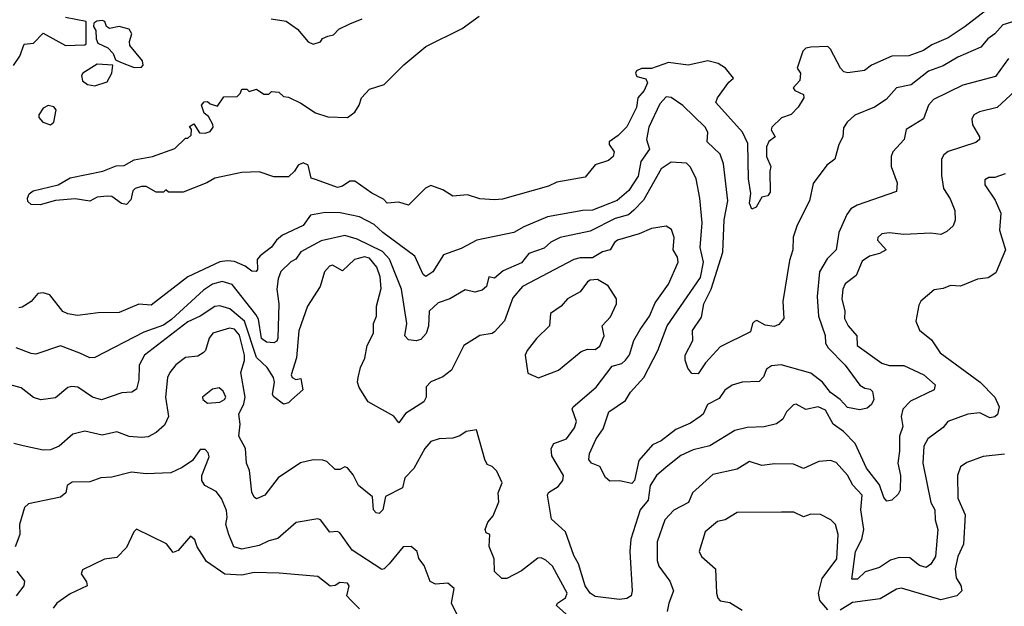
# Model space of a CAD drawing. Extents: x 1995148 to 2088947, y 769131 to 906009.
# Tile 177 of 256: x 2018899 to 2022914, y 825292 to 827683. Entities that reach past the tile are written whole.
import ezdxf

# ---------------------------------------------------------------- set-up
doc = ezdxf.new("R2010")
doc.units = 0

msp = doc.modelspace()

# ---------------------------------------------------------------- linework, layer by layer
at = {"layer": '0CON05XD'}
for points in [[(2022885, 827755.5), (2022755, 827655.8), (2022685, 827609.4), (2022618.8, 827581.2), (2022585, 827557.1), (2022525, 827535.8), (2022455, 827534), (2022372.9, 827497.1), (2022344.3, 827475.7), (2022275.8, 827465.8), (2022260.3, 827470.3), (2022245.7, 827485), (2022205, 827563.3), (2022193.9, 827573.9), (2022125, 827570.6), (2022105, 827566.9), (2022092, 827555), (2022070, 827485), (2022082.5, 827465), (2022080, 827435), (2022052.5, 827405), (2022060, 827395), (2022095, 827377.5), (2022096.2, 827365), (2022074.1, 827325.9), (2022045, 827296.7), (2022005, 827282.5), (2021966.7, 827245), (2021963.6, 827233.6), (2021980, 827205), (2021953.6, 827186.4), (2021944, 827165), (2021943.8, 827125), (2021962.5, 827085), (2021957.5, 827065), (2021959.3, 826980.7), (2021950, 826965), (2021925, 826960), (2021901.7, 826918.3), (2021885, 826911.2), (2021875.7, 826935.7), (2021880, 826975), (2021870.5, 827035), (2021868.8, 827178.8), (2021846.7, 827225), (2021737.5, 827345), (2021744, 827365), (2021791.2, 827428.8), (2021810, 827445), (2021777.5, 827485), (2021747.5, 827505), (2021705.5, 827515.5), (2021625, 827498.1), (2021545, 827508.1), (2021475, 827484), (2021435, 827484.2), (2021414, 827475)], [(2018873.6, 827496.4), (2018900, 827535), (2018917, 827583), (2018955, 827587.5), (2018995, 827627.5), (2019085, 827577.5), (2019165, 827580), (2019170, 827585), (2019170, 827675), (2019085, 827692.5)], [(2021414, 827475), (2021410, 827465), (2021415, 827451.2), (2021452, 827442), (2021458.6, 827425), (2021445, 827394.2), (2021419.2, 827365), (2021414.2, 827325), (2021375, 827246.2), (2021339.5, 827210.5), (2021302.5, 827185), (2021302.5, 827175), (2021322.5, 827145), (2021318.8, 827125), (2021300.3, 827109.7), (2021245, 827092), (2021205, 827041.2), (2021089.7, 827020.3), (2021055, 827004), (2020867.9, 826952.1), (2020835, 826948.8), (2020775, 826953.3), (2020725, 826968.8), (2020665, 826963.8), (2020625, 826990), (2020575, 827006.7), (2020553.6, 826996.4), (2020485, 826926.7), (2020445, 826938.8), (2020397.5, 826935), (2020382, 826952), (2020335, 826976.2), (2020265, 827024.3), (2020245, 827024.2), (2020215, 827004.3), (2020195, 826999.2), (2020109.3, 827030.7), (2020087, 827037), (2020075, 827090), (2020055, 827100), (2020035, 827090), (2020020, 827065), (2019995, 827042.5), (2019935, 827042.5), (2019875, 827062.5), (2019805, 827060), (2019695, 827037.5), (2019661.7, 827018.3), (2019565, 826980), (2019505, 826980), (2019495, 826990), (2019485, 826980), (2019455, 826980), (2019415, 827002.5), (2019395, 827002.5), (2019370, 826995), (2019360, 826985), (2019351.7, 826948.3), (2019335, 826930), (2019313.9, 826933.9), (2019275, 826962.5), (2019255, 826963.3), (2019215, 826960), (2019185, 826943.3), (2019125, 826952.5), (2019045, 826945.9), (2018981.8, 826928.2), (2018945, 826929.6), (2018932.2, 826942.2), (2018930.2, 826955), (2018936.9, 826973.1), (2018954.1, 826985.9), (2019055, 827009.3), (2019105, 827038.6), (2019237.5, 827065), (2019292.4, 827087.6), (2019325, 827089.4), (2019365, 827112.5), (2019440, 827125), (2019531.7, 827158.3), (2019575, 827200), (2019585, 827200), (2019598.3, 827211.7), (2019600, 827235), (2019591.7, 827248.3), (2019608.3, 827258.3), (2019632.5, 827222.5), (2019655, 827220), (2019675, 827226.7), (2019687.5, 827245), (2019686.4, 827256.4), (2019668.3, 827288.3), (2019651.7, 827301.7), (2019640, 827335), (2019651.7, 827348.3), (2019665, 827350), (2019675, 827340), (2019705, 827330), (2019731.7, 827368.3), (2019785, 827370), (2019798.3, 827381.7), (2019805, 827400), (2019825, 827400), (2019835, 827390), (2019865, 827400), (2019895, 827380), (2019915, 827380), (2019925, 827390), (2019955, 827387.5), (2019975, 827370), (2019995, 827367.5), (2020045, 827342.5), (2020105, 827303.3), (2020155, 827286.7), (2020235.9, 827284.1), (2020265, 827306.7), (2020283.8, 827335), (2020292.5, 827365), (2020325, 827400), (2020385, 827419.2), (2020465, 827499.2), (2020555, 827574.2), (2020702.7, 827647.3), (2020772.3, 827697.7)], [(2019365, 827487.5), (2019395, 827490), (2019401.7, 827498.3), (2019400, 827515), (2019348.3, 827578.3), (2019346.4, 827593.6), (2019355.7, 827625), (2019345.8, 827645), (2019304.1, 827655.9), (2019265, 827647.5), (2019252.5, 827655), (2019245.9, 827675.9), (2019235, 827680), (2019213, 827677), (2019201.7, 827668.3), (2019200, 827655), (2019209.3, 827639.3), (2019210, 827605), (2019217, 827587), (2019258.8, 827568.8), (2019280, 827545), (2019290, 827520), (2019309.3, 827509.3), (2019365, 827487.5)], [(2019924.1, 827685.9), (2019985, 827677.5), (2020031.2, 827645), (2020075, 827593.3), (2020095, 827583.3), (2020125, 827592.5), (2020134.2, 827605.8), (2020155, 827616.2), (2020178.3, 827621.7), (2020200, 827645), (2020245, 827666.7), (2020295, 827686.7)], [(2022975, 827683.1), (2022908, 827662), (2022875.8, 827625)], [(2022875.8, 827625), (2022847.5, 827605), (2022818.6, 827571.4), (2022725, 827530), (2022664.7, 827495.3), (2022605, 827473.6), (2022535, 827417.1), (2022474.6, 827405.4), (2022432.2, 827357.8), (2022385, 827326), (2022305, 827294.2), (2022274, 827265), (2022257.7, 827242.3), (2022256.2, 827205), (2022239.2, 827175), (2022222.5, 827115), (2022190.5, 827089.5), (2022134, 827015), (2022119.4, 826945), (2022070, 826845), (2022053.7, 826796.3), (2022051.9, 826745), (2022038.3, 826701.7), (2022010.6, 826535), (2022015.6, 826465), (2021995, 826440), (2021975, 826432.9), (2021938.3, 826438.3), (2021905, 826456.7), (2021895, 826452.5), (2021887.5, 826445), (2021879.5, 826410.5), (2021755, 826350), (2021696.2, 826285), (2021665, 826240), (2021640.5, 826240.5), (2021623, 826263), (2021612, 826295), (2021613.3, 826315), (2021644.2, 826375), (2021643.2, 826416.8), (2021679.4, 826470.6), (2021688.2, 826525), (2021718.7, 826585), (2021766.7, 826735), (2021772.3, 826867.7), (2021786.7, 826945), (2021768.8, 827095), (2021755.3, 827135.3), (2021702.9, 827185), (2021705.6, 827225), (2021694.4, 827245), (2021603.4, 827333.4), (2021555, 827365.7), (2021535, 827368), (2021509.5, 827340.5), (2021464.6, 827245), (2021454.6, 827195), (2021466.7, 827155), (2021431.5, 827105), (2021420.4, 827045), (2021382.5, 826987.5), (2021335, 826946.4), (2021235, 826907.3), (2021195, 826905.4), (2021050.6, 826879.4), (2020955, 826839.4), (2020913.3, 826815), (2020762.5, 826785), (2020699.1, 826750.9), (2020627.5, 826725), (2020584, 826655), (2020555, 826636), (2020544.5, 826644.5), (2020509.6, 826719.6), (2020379.4, 826815), (2020345, 826848.9), (2020285, 826879.6), (2020205.5, 826895.5), (2020145, 826897.5), (2020084.2, 826885.8), (2020055.4, 826844.6), (2019970, 826805), (2019945.8, 826785), (2019925, 826756), (2019879.1, 826720.9), (2019867.5, 826705), (2019868.5, 826665), (2019863.3, 826656.7), (2019845, 826657.5), (2019818, 826678), (2019775, 826697.9), (2019745, 826700.7), (2019715, 826695.4), (2019584.3, 826635), (2019435, 826520), (2019385, 826522.9), (2019305, 826490), (2019218.3, 826488.3), (2019135, 826478), (2019095, 826484), (2019074.3, 826494.3), (2019021.7, 826561.7), (2018995, 826570), (2018973, 826567), (2018945, 826534.4), (2018909.1, 826510.9), (2018895, 826508)], [(2022931.9, 827525), (2022878.6, 827451.4), (2022745, 827415.7), (2022625, 827357.8), (2022604.4, 827335), (2022585, 827279.2), (2022514, 827235), (2022506.2, 827195), (2022460, 827145), (2022453.3, 827125), (2022453.3, 827085), (2022477.7, 827017.7), (2022475, 826982.5), (2022313.6, 826926.4), (2022288.3, 826911.7), (2022271.5, 826888.5), (2022238.8, 826815), (2022228.6, 826745), (2022191.9, 826708.1), (2022160.7, 826655), (2022151.1, 826555), (2022156.8, 826475), (2022184.2, 826395.8), (2022184.3, 826365), (2022195.4, 826345.4), (2022264.5, 826275), (2022325, 826194), (2022345, 826180.8), (2022367, 826177), (2022377, 826167), (2022381.9, 826135), (2022372.2, 826115), (2022355, 826100), (2022325, 826092.5), (2022275, 826101.8), (2022245.3, 826135.3), (2022205, 826163.1), (2022172.2, 826205), (2022125, 826242.5), (2022004.2, 826275.8), (2021965, 826272), (2021945, 826258.8), (2021932.7, 826227.3), (2021915, 826208.8), (2021845, 826206), (2021805, 826194), (2021775, 826172.9), (2021751.1, 826138.9), (2021704.2, 826115), (2021686.2, 826075), (2021673.8, 826065), (2021635, 826038.1), (2021575, 826013.3), (2021515, 825965.8), (2021479.8, 825950.2), (2021423.8, 825886.2), (2021405.4, 825805), (2021395, 825792.2), (2021345, 825803.1), (2021305, 825802.5), (2021287.5, 825817.5), (2021265, 825862.5), (2021231.2, 825875), (2021220.4, 825890.4), (2021223.1, 825915), (2021249.5, 825975), (2021277.7, 826015), (2021301.2, 826085), (2021368.7, 826131.3), (2021389.5, 826165), (2021444.6, 826225), (2021501.2, 826335), (2021539.1, 826435), (2021675, 826632.5), (2021688, 826695), (2021673.6, 826755), (2021682.5, 826855), (2021673.1, 826955), (2021658, 827035), (2021635, 827082.5), (2021618.3, 827098.3), (2021555, 827102.5), (2021515, 827075.8), (2021442.6, 826947.4), (2021403.8, 826906.2), (2021382.2, 826887.8), (2021327.2, 826872.8), (2021225, 826820.4), (2021102.5, 826795), (2021064.2, 826775.8), (2021038, 826752), (2020975, 826730), (2020945, 826691.9), (2020870.9, 826659.1), (2020835, 826630), (2020812.5, 826635), (2020802.5, 826595), (2020785, 826580), (2020755, 826572.5), (2020715, 826581.4), (2020653.3, 826545), (2020605, 826529.1), (2020568.7, 826495), (2020565.8, 826434.2), (2020556.2, 826403.8), (2020535, 826380), (2020515, 826374), (2020485, 826378.8), (2020470, 826395), (2020478, 826445), (2020456, 826585), (2020406.9, 826706.9), (2020377.7, 826737.7), (2020275, 826788.9), (2020225, 826803.5), (2020128, 826782), (2020045, 826737.3), (2020025, 826706.7), (2020005, 826696.2), (2019963.8, 826656.2), (2019952.7, 826627.3), (2019947.8, 826585), (2019955.5, 826525), (2019951.6, 826385), (2019946.8, 826373.2), (2019935, 826365.3), (2019905, 826368.8), (2019885, 826383.6), (2019872.4, 826462.4), (2019862, 826482), (2019765, 826603.1), (2019725, 826615.6), (2019685, 826604.4), (2019648.8, 826581.2), (2019518.4, 826461.6), (2019485, 826438.4), (2019405, 826409.2), (2019205, 826306), (2019185, 826304.2), (2019143.7, 826323.7)], [(2019205, 827414), (2019255, 827430), (2019274, 827465), (2019278.3, 827498.3), (2019215, 827502), (2019156, 827465), (2019150.8, 827455), (2019155, 827433.8), (2019175, 827418.8), (2019205, 827414)], [(2022975, 827408.1), (2022885, 827325.7), (2022812.6, 827307.4), (2022790, 827295), (2022782.3, 827277.7), (2022784, 827255), (2022813.3, 827205), (2022813.3, 827195), (2022797.9, 827182.1), (2022685, 827145.8), (2022667.3, 827132.7), (2022658, 827115), (2022658.3, 827048.3), (2022665.7, 826995), (2022693, 826953), (2022712.5, 826905), (2022713.6, 826866.4), (2022705, 826843.3), (2022680.3, 826819.7), (2022655, 826808), (2022615, 826812.5), (2022505, 826807.5), (2022444.1, 826814.1), (2022415, 826810), (2022398.8, 826795), (2022396.7, 826785), (2022432.5, 826745), (2022405, 826730), (2022365, 826719.2), (2022335, 826698.6), (2022310.3, 826639.7), (2022265, 826606), (2022255.7, 826585), (2022251.4, 826545), (2022264.2, 826495), (2022262.9, 826465), (2022277.5, 826435), (2022312.5, 826395), (2022314.5, 826354.5), (2022415, 826283.1), (2022445, 826272.9), (2022505, 826273.1), (2022586.2, 826235), (2022632.5, 826195), (2022627.5, 826175), (2022531.4, 826128.6), (2022500, 826095), (2022493.1, 826065), (2022500.6, 826025), (2022486.4, 825985), (2022486.4, 825925), (2022479.5, 825875), (2022490.5, 825825), (2022489.4, 825765), (2022481.3, 825748.7), (2022455.5, 825724.5), (2022435, 825720.6), (2022422.9, 825735), (2022405, 825787.1), (2022351.5, 825855), (2022306.2, 825956.2), (2022258.6, 826005), (2022215.8, 826035), (2022185, 826090.8), (2022154.4, 826105.6), (2022105, 826094), (2022065, 826116.2), (2022055, 826113.8), (2022026.2, 826085), (2022011.2, 826055), (2021985, 826035.8), (2021935, 826023.3), (2021865, 826021.2), (2021815, 826008.8), (2021713.4, 825946.6), (2021645, 825929.4), (2021595, 825906.9), (2021535, 825859.2), (2021495.7, 825825), (2021470.6, 825785), (2021461.9, 825725), (2021429.1, 825685), (2021390.9, 825565), (2021387.1, 825515), (2021396.7, 825355), (2021391.8, 825335), (2021375, 825324.1), (2021345, 825319.1), (2021245, 825332.4), (2021225, 825346.1), (2021205.3, 825375), (2021177.5, 825465), (2021158.8, 825498.8), (2021125.3, 825595.3), (2021067.3, 825647.3), (2021050.8, 825745), (2021055, 825756.2), (2021095, 825780), (2021114, 825805), (2021116, 825825), (2021069.2, 825905), (2021066.2, 825935), (2021077.5, 825955), (2021128.8, 825975), (2021161.2, 826018.8), (2021170, 826045), (2021152.5, 826095), (2021156, 826105), (2021250, 826185), (2021315, 826270.8), (2021355, 826282), (2021370, 826295), (2021385, 826316.7), (2021403.3, 826375), (2021429.3, 826420.7), (2021467.5, 826475), (2021490.7, 826529.3), (2021544.3, 826605), (2021584.2, 826695), (2021582, 826715), (2021564.2, 826745), (2021568, 826795), (2021557.3, 826827.3), (2021535, 826841.2), (2021475, 826831.4), (2021425, 826810), (2021336.7, 826785), (2021324, 826775), (2021306.7, 826745), (2021275, 826737.5), (2021235, 826712.3), (2021185, 826712.9), (2021158.8, 826705), (2020948.8, 826595), (2020910.2, 826549.8), (2020875.8, 826455), (2020835, 826411.2), (2020825, 826403.8), (2020775, 826396), (2020710, 826355), (2020660, 826255), (2020625, 826228), (2020575, 826207.5), (2020557, 826187), (2020556.1, 826143.9), (2020546.7, 826125), (2020472.2, 826077.8), (2020445, 826040), (2020425, 826066.7), (2020320, 826125), (2020283.3, 826183.3), (2020276.4, 826205), (2020278.5, 826225), (2020288.1, 826265), (2020306.4, 826303.6), (2020315.4, 826354.6), (2020342.2, 826405), (2020342.2, 826445), (2020354, 826475), (2020354, 826515), (2020372.7, 826587.3), (2020368.5, 826635), (2020355, 826674.2), (2020325, 826711.5), (2020305, 826715.9), (2020264.7, 826705.3), (2020215, 826658.8), (2020175, 826682), (2020162.1, 826677.9), (2020142, 826655), (2020124.4, 826595), (2020072.2, 826515), (2020036.9, 826415), (2020028, 826305), (2020005.8, 826235), (2020010, 826225), (2020025, 826216.2), (2020045, 826220), (2020053.8, 826175), (2020006.7, 826133.3), (2019995, 826120.8), (2019975, 826115.8), (2019935, 826146.2), (2019930, 826155), (2019938.5, 826205), (2019933.5, 826225), (2019908.2, 826265), (2019865, 826305.7), (2019815, 826454.5), (2019755.7, 826505), (2019715, 826517.3), (2019695, 826514.4), (2019635, 826474.5), (2019585, 826452.1), (2019408, 826315), (2019385.6, 826275), (2019384.6, 826215.4), (2019375, 826177.5), (2019355.8, 826164.2), (2019315, 826162.5), (2019233, 826133), (2019195, 826144.2), (2019136.2, 826185), (2019111.7, 826188.3), (2019095, 826184), (2019045, 826142), (2018985, 826133.1), (2018955, 826142.9), (2018905, 826182), (2018825, 826203.8)], [(2019025, 827254.2), (2019038, 827265), (2019048, 827315), (2019038.3, 827328.3), (2019015, 827333.8), (2018995, 827322.5), (2018976.7, 827295), (2018976.7, 827285), (2018992.5, 827265), (2019025, 827254.2)], [(2022917.5, 827055), (2022875, 827040), (2022850.7, 827039.3), (2022835, 827030), (2022835, 827010), (2022877, 826947), (2022900, 826895), (2022894, 826825), (2022919.2, 826745), (2022879.1, 826650.9), (2022848.8, 826631.2), (2022804.2, 826625.8), (2022735, 826597.5), (2022695, 826600), (2022665, 826587.5), (2022628.3, 826581.7), (2022574.1, 826535.9), (2022565, 826520), (2022554, 826454), (2022567.7, 826417.7), (2022617.7, 826377.7), (2022652, 826325), (2022816.2, 826206.2), (2022875.8, 826145), (2022893.8, 826105), (2022886.6, 826073.4), (2022875, 826064.4), (2022855, 826060.6), (2022815, 826080.6), (2022765.4, 826074.6), (2022684.2, 826045.8), (2022665, 826021.2), (2022602.5, 825975), (2022585.6, 825945), (2022581.5, 825875), (2022614.4, 825715), (2022630.6, 825685), (2022631.9, 825645), (2022642.7, 825605), (2022633.1, 825495), (2022615, 825464.4), (2022595, 825450), (2022568.9, 825458.9), (2022529.3, 825489.3), (2022485, 825491.5), (2022450.2, 825479.8), (2022405, 825450.6), (2022347.3, 825432.7), (2022315, 825402), (2022292.3, 825402.3), (2022307.7, 825515), (2022332.7, 825565), (2022341.2, 825605), (2022329.5, 825685), (2022334.4, 825745), (2022296.4, 825786.4), (2022275, 825826.2), (2022228.8, 825878.8), (2022205, 825886), (2022157.7, 825882.3), (2022095, 825854), (2022055, 825870.8), (2021977.9, 825872.1), (2021925, 825865.8), (2021875, 825882), (2021825, 825851.4), (2021725, 825829.4), (2021642.5, 825755), (2021626, 825715), (2021565.9, 825684.1), (2021530, 825645), (2021498.6, 825555), (2021498.1, 825478.1), (2021505.7, 825455), (2021550.6, 825395), (2021565.6, 825355), (2021546, 825305), (2021539.5, 825270.5)], [(2021015, 826223.3), (2021096.7, 826255), (2021188.8, 826331.2), (2021215, 826340), (2021245, 826338.6), (2021265, 826352.5), (2021281.9, 826395), (2021273.8, 826435), (2021307.6, 826472.4), (2021332.5, 826525), (2021332.5, 826545), (2021298, 826598), (2021255, 826624), (2021225, 826621.2), (2021213.8, 826615), (2021185, 826573.8), (2021133.3, 826545), (2021106.7, 826515), (2021063.3, 826485), (2021060, 826435), (2021006.6, 826383.4), (2020968, 826335), (2020960, 826315), (2020971.7, 826241.7), (2021015, 826223.3)], [(2021139.1, 825249.1), (2021087.5, 825295), (2021092.5, 825305), (2021125, 825326.7), (2021131.2, 825345), (2021072, 825455), (2021045, 825480), (2021025, 825489.2), (2021012.1, 825487.9), (2020945, 825437.1), (2020885, 825405.7), (2020865, 825406), (2020835, 825433.3), (2020834.3, 825485), (2020813.6, 825536.4), (2020816.7, 825585), (2020801.7, 825591.7), (2020797.5, 825605), (2020807.5, 825635), (2020829.5, 825660.5), (2020852.3, 825717.7), (2020850, 825755), (2020866, 825795), (2020845, 825842.5), (2020825, 825862.5), (2020805, 825870), (2020795, 825890), (2020761.7, 826011.7), (2020720, 826005), (2020693.6, 825986.4), (2020665, 825976.7), (2020610, 825975), (2020575, 825963.3), (2020551.2, 825935), (2020506.2, 825853.8), (2020468.8, 825815), (2020460, 825775), (2020390.2, 825739.8), (2020380, 825685), (2020365, 825670.8), (2020352.7, 825672.7), (2020341.2, 825685), (2020337.9, 825737.9), (2020280, 825785), (2020258.3, 825828.3), (2020235, 825856.7), (2020225, 825860), (2020205, 825850), (2020185, 825850), (2020151.7, 825881.7), (2020135, 825888), (2020095, 825888.6), (2020043.6, 825876.4), (2019952.5, 825815), (2019898.6, 825745), (2019865, 825730), (2019855, 825736.2), (2019845, 825757.5), (2019836.2, 825845), (2019823.9, 825876.1), (2019820, 825935), (2019793.1, 825985), (2019797.5, 826035), (2019792.9, 826075), (2019812.9, 826117.1), (2019818.9, 826145), (2019800.7, 826245), (2019815.9, 826294.1), (2019815.6, 826315), (2019795, 826397.5), (2019775, 826421.5), (2019755, 826426), (2019686, 826405), (2019670.8, 826385), (2019656, 826335), (2019646.7, 826325), (2019625, 826312), (2019575, 826306.2), (2019535, 826275.8), (2019510.6, 826245), (2019502.2, 826225), (2019493.8, 826143.8), (2019505.6, 826065), (2019489.1, 826030.9), (2019455, 826000), (2019422.5, 825982.5), (2019395, 825980), (2019345, 825983.8), (2019295, 826002.5), (2019235, 825990), (2019165, 826005.7), (2019115, 825994.2), (2019060, 825945), (2019025, 825929.2), (2018995, 825928), (2018913.3, 825946.7), (2018875, 825956.2)], [(2019143.7, 826323.7), (2019065, 826354.3), (2018965, 826320), (2018945, 826322), (2018885, 826346)], [(2019665, 826120.6), (2019715, 826124.5), (2019733.8, 826135), (2019738.8, 826145), (2019728.8, 826168.8), (2019712.3, 826182.3), (2019685, 826176.9), (2019644, 826145), (2019646, 826135), (2019665, 826120.6)], [(2020684, 825254), (2020660, 825305), (2020670, 825365), (2020645, 825386), (2020595, 825382.5), (2020573.4, 825393.4), (2020548.3, 825458.3), (2020526.4, 825486.4), (2020520, 825515), (2020495.9, 825535.9), (2020462.5, 825535), (2020405.5, 825464.5), (2020385.5, 825444.5), (2020375, 825441.9), (2020255, 825521.5), (2020205, 825591.2), (2020195, 825596.7), (2020164.2, 825594.2), (2020125, 825643.8), (2020115, 825648), (2020026.1, 825633.9), (2019951.7, 825568.3), (2019915, 825559.2), (2019875, 825539.4), (2019805, 825524.4), (2019772.5, 825535), (2019751.4, 825585), (2019740, 825625), (2019745.4, 825655), (2019741.9, 825681.9), (2019721.3, 825731.3), (2019699.5, 825759.5), (2019653.3, 825785), (2019641.4, 825805), (2019641.4, 825825), (2019671.7, 825901.7), (2019667.7, 825917.7), (2019655, 825931.2), (2019635, 825931.2), (2019603.4, 825886.6), (2019562, 825858), (2019515, 825835.8), (2019415, 825831.9), (2019355, 825838.2), (2019275, 825818), (2019230, 825815), (2019185, 825798.8), (2019112.3, 825797.7), (2019092.5, 825785), (2019087.5, 825755), (2019065, 825736.7), (2018935, 825710), (2018918.6, 825695), (2018898.1, 825625), (2018899.4, 825585), (2018880.5, 825535)], [(2022915, 825912.5), (2022827.3, 825902.7), (2022761.2, 825878.8), (2022735, 825860), (2022723.1, 825825), (2022725, 825732.5), (2022754.4, 825665), (2022747.1, 825545), (2022724.5, 825495.5), (2022714.4, 825445), (2022717.7, 825407.7), (2022737.3, 825377.3), (2022740.8, 825355), (2022720, 825335), (2022655, 825318.2), (2022495, 825365.8), (2022475, 825362.5), (2022408, 825322), (2022295, 825308), (2022244.3, 825275.7)], [(2022195, 825277.1), (2022162.2, 825315), (2022156.5, 825345), (2022171.4, 825405), (2022231.1, 825485), (2022236.9, 825585), (2022226, 825625), (2022206.7, 825645), (2022165, 825665.7), (2022125, 825667.5), (2022095, 825656.2), (2022055.5, 825675.5), (2022005.5, 825675.5), (2021825, 825673.8), (2021775.4, 825644.6), (2021745, 825637.5), (2021693.8, 825595), (2021670, 825515), (2021678.8, 825495), (2021735.7, 825445), (2021740, 825345), (2021746, 825325), (2021755, 825314.4), (2021795, 825307.1), (2021845, 825275.6)], [(2020285, 825282), (2020250, 825315), (2020232.5, 825335), (2020242.5, 825375), (2020235, 825386.7), (2020205, 825388.8), (2020185, 825376.7), (2020165, 825373.8), (2020115, 825412.9), (2019956.4, 825426.4), (2019855, 825430), (2019805, 825419.2), (2019735, 825423.6), (2019660, 825475), (2019622, 825535), (2019613.6, 825563.6), (2019595, 825577.5), (2019545, 825518.8), (2019525, 825511.2), (2019497.3, 825547.3), (2019375, 825606.7), (2019364.1, 825595.9), (2019335, 825531.2), (2019295, 825491.2), (2019245, 825484), (2019155, 825440), (2019148.8, 825425), (2019171.7, 825391.7), (2019173.3, 825375), (2019105, 825342.2), (2019050, 825305), (2019035.6, 825284.4)], [(2018886.9, 825435), (2018918, 825395), (2018915.8, 825375), (2018884.4, 825335)]]:
    msp.add_lwpolyline(points, dxfattribs=at)

doc.saveas('drawing.dxf')
